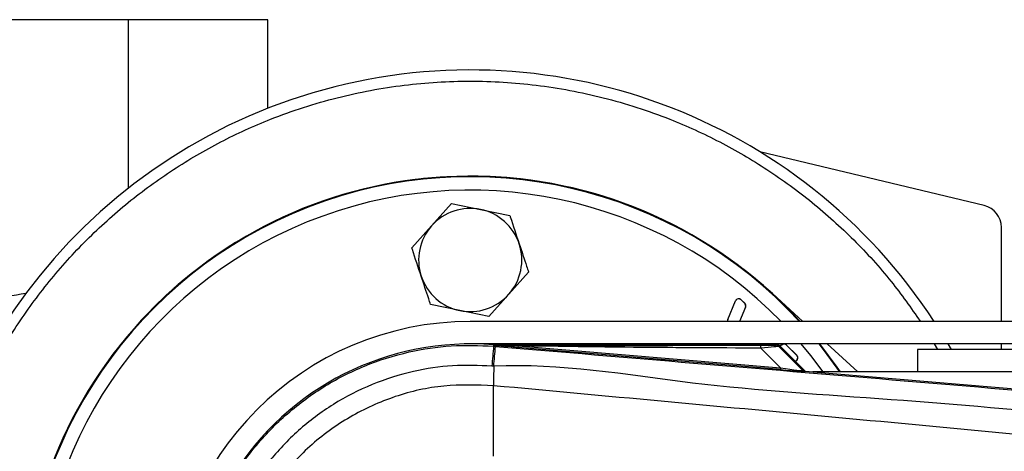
# Model space of a CAD drawing. Header units: millimetres. Extents: x 0 to 420, y 0 to 297.
# Tile 8 of 15: x 243.79 to 256, y 220.98 to 226.34. Entities that reach past the tile are written whole.
import ezdxf

# ---------------------------------------------------------------- set-up
doc = ezdxf.new("R2010")
doc.units = ezdxf.units.MM

msp = doc.modelspace()

# ---------------------------------------------------------------- linework, layer by layer
at = {"color": 7, "linetype": 'Continuous', "lineweight": 25}
for p, q in [((245.132, 226.3354), (241.2485, 226.3354)), ((245.132, 226.3354), (245.132, 224.2423)), ((246.8657, 226.3354), (245.132, 226.3354)), ((246.8657, 225.2358), (246.8657, 226.3354)), ((255.7514, 224.0286), (252.9674, 224.697)), ((248.8978, 223.779), (249.1435, 224.055)), ((249.1435, 224.055), (249.5055, 223.9803)), ((249.5055, 223.9803), (249.8674, 223.9056)), ((248.6522, 223.5029), (248.8978, 223.779)), ((255.9641, 222.5906), (255.9641, 223.7589)), ((250.0999, 223.204), (249.8543, 222.9279)), ((249.8543, 222.9279), (249.6086, 222.6518)), ((253.1241, 222.9361), (253.5011, 222.5906)), ((249.2466, 222.7265), (248.8847, 222.8012)), ((252.5704, 222.6161), (252.6669, 222.8458)), ((252.5715, 222.6156), (252.668, 222.8454)), ((252.668, 222.8454), (252.6669, 222.8458)), ((252.7895, 222.7692), (252.7145, 222.5906)), ((252.7907, 222.7688), (252.7158, 222.5906)), ((252.7372, 222.8589), (252.7381, 222.8598)), ((252.7372, 222.8589), (252.7804, 222.8157)), ((252.7381, 222.8598), (252.7813, 222.8166)), ((252.7804, 222.8157), (252.7813, 222.8166)), ((252.7895, 222.7692), (252.7907, 222.7688)), ((249.6086, 222.6518), (249.2466, 222.7265)), ((388.0709, 222.5906), (249.376, 222.5906)), ((252.5715, 222.6156), (252.5704, 222.6161)), ((253.1902, 222.3132), (249.376, 222.3132)), ((249.666, 222.2842), (249.6673, 222.3003)), ((249.666, 222.2842), (249.6885, 222.2823)), ((249.6673, 222.3003), (249.668, 222.3003)), ((249.6747, 222.293), (249.668, 222.3003)), ((249.668, 222.3003), (249.668, 222.3003)), ((249.6746, 222.2937), (249.668, 222.3003)), ((253.1838, 222.3003), (249.668, 222.3003)), ((249.6747, 222.293), (249.6746, 222.2937)), ((249.9698, 222.2891), (249.968, 222.2681)), ((253.2228, 221.9936), (249.968, 222.2681)), ((249.9698, 222.2891), (253.2246, 222.0147)), ((253.5286, 221.9748), (253.1902, 222.3132)), ((384.2568, 222.3132), (253.1902, 222.3132)), ((253.5036, 221.9867), (253.1944, 222.2959)), ((253.2088, 222.2765), (253.5014, 221.982)), ((253.212, 222.2913), (253.2515, 222.3079)), ((253.2129, 222.2904), (253.252, 222.3068)), ((253.252, 222.3068), (253.2515, 222.3079)), ((253.2984, 222.2977), (253.2993, 222.2985)), ((253.2984, 222.2977), (253.4258, 222.1704)), ((253.2993, 222.2985), (253.4266, 222.1712)), ((253.8039, 222.3132), (254.1822, 221.9665)), ((255.131, 222.3132), (255.1715, 222.2439)), ((255.3015, 222.3132), (255.3415, 222.2439)), ((255.9641, 222.2439), (255.9641, 222.3132)), ((253.2246, 222.0147), (252.9808, 222.2601)), ((253.4258, 222.1704), (253.4266, 222.1712)), ((382.5231, 222.2439), (254.9238, 222.2439)), ((254.9238, 222.2439), (254.9238, 221.9665)), ((253.4122, 222.1012), (253.4051, 222.0982)), ((253.4126, 222.1001), (253.4061, 222.0973)), ((253.4122, 222.1012), (253.4126, 222.1001)), ((253.2246, 222.0147), (253.2228, 221.9936)), ((253.5014, 221.982), (253.5036, 221.9867)), ((253.5295, 221.9747), (253.5273, 221.97)), ((253.5295, 221.9747), (261.7564, 221.281)), ((275.0346, 221.9665), (253.627, 221.9665)), ((249.6658, 221.7938), (249.6656, 221.7939)), ((249.6658, 220.9206), (249.6658, 221.7938))]:
    msp.add_line(p, q, dxfattribs=at)
at = {"color": 7, "linetype": 'Continuous', "lineweight": 25, "flags": 128}
for points in [[(249.9698, 222.2891), (249.8045, 222.2917), (249.6746, 222.2937)], [(253.7518, 221.9665), (253.6007, 222.1682), (253.4825, 222.3132)], [(253.698, 222.3132), (253.7654, 222.2275), (253.9547, 221.9665)], [(253.7068, 222.3132), (253.9247, 222.022), (253.963, 221.9665)]]:
    msp.add_lwpolyline(points, dxfattribs=at)
at = {"color": 7, "linetype": 'Continuous', "lineweight": 25}
for centre, radius, start, end in [((249.376, 218.8458), 6.8654, 33.05573, 180), ((249.376, 218.8458), 5.5478, 42.45415, 180), ((249.376, 218.8458), 5.5478, 47.5, 312.5), ((249.376, 218.8458), 5.541, 42.51879, 317.48121), ((249.376, 218.8458), 5.3746, 44.16741, 180), ((249.376, 223.3534), 0.6401, 78.33556, 138.33556), ((249.376, 223.3534), 0.6401, 18.33556, 78.33556), ((255.6867, 223.7589), 0.2774, 0, 76.5), ((249.376, 223.3534), 0.6401, 138.33556, 198.33556), ((249.376, 223.3534), 0.6401, 318.33556, 18.33556), ((249.376, 223.3534), 0.6401, 198.33556, 258.33556), ((249.376, 223.3534), 0.6401, 258.33556, 318.33556), ((252.7072, 222.8289), 0.0437, 45, 157.20926), ((252.7072, 222.8289), 0.0425, 45, 157.20926), ((252.7504, 222.7857), 0.0425, 337.20927, 45), ((252.7504, 222.7857), 0.0437, 337.20927, 45), ((249.376, 218.8458), 3.7448, 90, 270), ((252.6106, 222.5992), 0.0437, 157.20926, 191.31292), ((252.6106, 222.5992), 0.0425, 157.20926, 191.63974), ((249.376, 218.8458), 3.4668, 85.18028, 274.81972), ((606.5385, 192.0006), 358.1552, 175.149606, 175.189291), ((129.3877, 232.2334), 120.7117, 355.15357, 355.271316), ((252.8329, 222.2658), 0.148, 357.77119, 11.51783), ((253.2684, 222.2677), 0.0437, 45, 112.79071), ((253.2684, 222.2677), 0.0425, 45, 112.79071), ((253.3957, 222.1403), 0.0425, 292.79071, 45), ((253.3957, 222.1403), 0.0437, 292.79071, 45), ((289.7117, 221.5497), 40.0469, 179.30553, 179.65067), ((253.5308, 222.0114), 0.0416, 225.00164, 265.17864)]:
    msp.add_arc(centre, radius, start, end, dxfattribs=at)
for centre, major_axis, ratio, start_param, end_param in [((252.8658, 222.2975), (0.2939, -0.0007), 0.0065928, 5.1035854, 6.2804722), ((252.8658, 222.2281), (0.3434, 0.0476), 0.0487304, 0.0458928, 1.2227796), ((253.0352, 222.0127), (0.4921, -0.0427), 0.0060141, 5.1041157, 6.2810026), ((253.0387, 222.0542), (0.4628, -0.0724), 0.0239119, 5.1295592, 6.306446), ((253.533, 222.0161), (0.0175, 0.0377), 0.9999568, 2.7909675, 3.4922178)]:
    msp.add_ellipse(centre, major_axis=major_axis, ratio=ratio, start_param=start_param, end_param=end_param, dxfattribs=at)
for points, knots in [([(242.6493, 218.8458), (242.659, 219.1193), (242.6786, 219.6746), (242.8401, 220.5071), (243.0846, 221.2685), (243.393, 221.9454), (243.7387, 222.5372), (244.1455, 223.0948), (244.6112, 223.6107), (245.1271, 224.0764), (245.6848, 224.4831), (246.2765, 224.8289), (246.9534, 225.1371), (247.7148, 225.3831), (248.5473, 225.5387), (249.3761, 225.5892), (250.2049, 225.5387), (251.0374, 225.3831), (251.7987, 225.137), (252.4757, 224.8289), (253.0673, 224.4831), (253.6252, 224.0765), (254.14, 223.6101), (254.5922, 223.1166), (254.8422, 222.7587), (254.9597, 222.5906)], [0, 0, 0, 0, 0.0478033, 0.0970929, 0.1477616, 0.1873767, 0.2269875, 0.2674455, 0.3078991, 0.3483571, 0.3888108, 0.4284258, 0.4680366, 0.5187092, 0.5679959, 0.6157982, 0.6636044, 0.7128911, 0.7635598, 0.8031749, 0.8427857, 0.8832437, 0.9236973, 0.9641553, 1, 1, 1, 1]), ([(249.8674, 223.9056), (249.8694, 223.8995), (249.9078, 223.7838), (249.9468, 223.6662), (249.9837, 223.5548)], [0, 0, 0, 0, 0.0529743, 1, 1, 1, 1]), ([(248.7684, 223.152), (248.7315, 223.2634), (248.6925, 223.3811), (248.6542, 223.4967), (248.6522, 223.5029)], [0, 0, 0, 0, 0.9470257, 1, 1, 1, 1]), ([(249.9837, 223.5548), (250.0146, 223.4614), (250.0536, 223.3437), (250.092, 223.2279), (250.0999, 223.204)], [0, 0, 0, 0, 0.7938143, 1, 1, 1, 1]), ([(243.8639, 222.9385), (243.7096, 222.9121), (243.3978, 222.8587), (242.9004, 222.867), (242.3852, 222.9555), (241.8219, 223.1374), (241.4532, 223.32), (241.2485, 223.4214)], [0, 0, 0, 0, 0.1725189, 0.3487787, 0.5461926, 0.7480245, 1, 1, 1, 1]), ([(248.8847, 222.8012), (248.8768, 222.8251), (248.8384, 222.9409), (248.7994, 223.0586), (248.7684, 223.152)], [0, 0, 0, 0, 0.2061857, 1, 1, 1, 1]), ([(245.9255, 218.8457), (245.9352, 219.0397), (245.9545, 219.4277), (246.1054, 219.9934), (246.3438, 220.5259), (246.6685, 221.0117), (247.0712, 221.4348), (247.538, 221.7858), (248.0581, 222.0521), (248.5972, 222.2219), (249.1389, 222.3048), (249.4903, 222.2911), (249.666, 222.2842)], [0, 0, 0, 0, 0.1019214, 0.2038429, 0.3057653, 0.4076877, 0.5096105, 0.6115332, 0.713457, 0.8153809, 0.9076904, 1, 1, 1, 1]), ([(249.6746, 222.2937), (250.291, 222.294), (251.3917, 222.2947), (252.4933, 222.2952), (252.9779, 222.2954)], [0, 0, 0, 0, 0.5600269, 1, 1, 1, 1]), ([(249.968, 222.2681), (249.9397, 222.2705), (249.8557, 222.2776), (249.757, 222.2859), (249.6885, 222.2918), (249.6747, 222.293)], [0, 0, 0, 0, 0.28926734, 0.85682964, 1, 1, 1, 1]), ([(249.6885, 222.2823), (250.5082, 222.2132), (252.1476, 222.0751), (254.606, 221.8685), (257.8085, 221.5999), (260.1854, 221.4013), (261.7455, 221.271)], [0, 0, 0, 0, 0.2036202, 0.4072406, 0.6109477, 1, 1, 1, 1]), ([(252.9808, 222.2601), (252.4188, 222.2624), (251.4152, 222.2666), (250.4115, 222.2823), (249.9698, 222.2891)], [0, 0, 0, 0, 0.5599741, 1, 1, 1, 1]), ([(253.1598, 222.2968), (253.1619, 222.2974), (253.1657, 222.2986), (253.1782, 222.2998), (253.1838, 222.3003)], [0, 0, 0, 0, 0.55939227, 1, 1, 1, 1]), ([(253.2088, 222.2765), (253.2007, 222.2829), (253.1862, 222.2944), (253.1678, 222.2961), (253.1598, 222.2968)], [0, 0, 0, 0, 0.56, 1, 1, 1, 1]), ([(253.1944, 222.2959), (253.1934, 222.2968), (253.1912, 222.2987), (253.1874, 222.3001), (253.1847, 222.3003), (253.1838, 222.3003)], [0, 0, 0, 0, 0.3193957, 0.7481913, 1, 1, 1, 1]), ([(253.1944, 222.2959), (253.1988, 222.2905), (253.2068, 222.2809), (253.2082, 222.2778), (253.2088, 222.2765)], [0, 0, 0, 0, 0.56058603, 1, 1, 1, 1]), ([(249.6451, 222.037), (249.482, 222.0434), (249.1559, 222.0562), (248.6532, 221.9792), (248.1529, 221.8216), (247.6701, 221.5745), (247.2368, 221.2487), (246.8632, 220.856), (246.5618, 220.4051), (246.3405, 219.9109), (246.2004, 219.3859), (246.1825, 219.0258), (246.1735, 218.8458)], [0, 0, 0, 0, 0.0923036, 0.1846071, 0.2865385, 0.3884688, 0.490398, 0.5923288, 0.694247, 0.7961664, 0.8980845, 1, 1, 1, 1]), ([(249.6678, 222.0351), (249.6678, 222.0351), (249.6602, 222.0357), (249.6526, 222.0364), (249.6451, 222.037)], [0, 0, 0, 0, 0.0003655, 1, 1, 1, 1]), ([(261.7469, 221.022), (260.185, 221.1496), (257.8046, 221.3442), (254.597, 221.6337), (252.1319, 221.7761), (250.4911, 222.0765), (249.6678, 222.0351), (249.6678, 222.0351)], [0, 0, 0, 0, 0.3887669, 0.5925279, 0.7962893, 0.9999993, 1, 1, 1, 1]), ([(249.6656, 221.7939), (249.4597, 221.8012), (249.0472, 221.8159), (248.4396, 221.6781), (247.8749, 221.4223), (247.3727, 221.0575), (246.9591, 220.5938), (246.6505, 220.0559), (246.4511, 219.4646), (246.4268, 219.0519), (246.4148, 218.8458)], [0, 0, 0, 0, 0.1248804, 0.2501396, 0.3746494, 0.4998125, 0.6247642, 0.7495577, 0.8749238, 1, 1, 1, 1]), ([(261.7458, 220.6078), (261.6992, 220.6153), (261.4117, 220.6615), (260.1501, 220.7899), (257.5581, 221.0575), (253.8183, 221.4098), (251.0505, 221.6658), (249.6658, 221.7938)], [0, 0, 0, 0, 0.01170126, 0.07220884, 0.31419353, 0.65688711, 1, 1, 1, 1])]:
    msp.add_open_spline(points, degree=3, knots=knots, dxfattribs=at)

doc.saveas('drawing.dxf')
